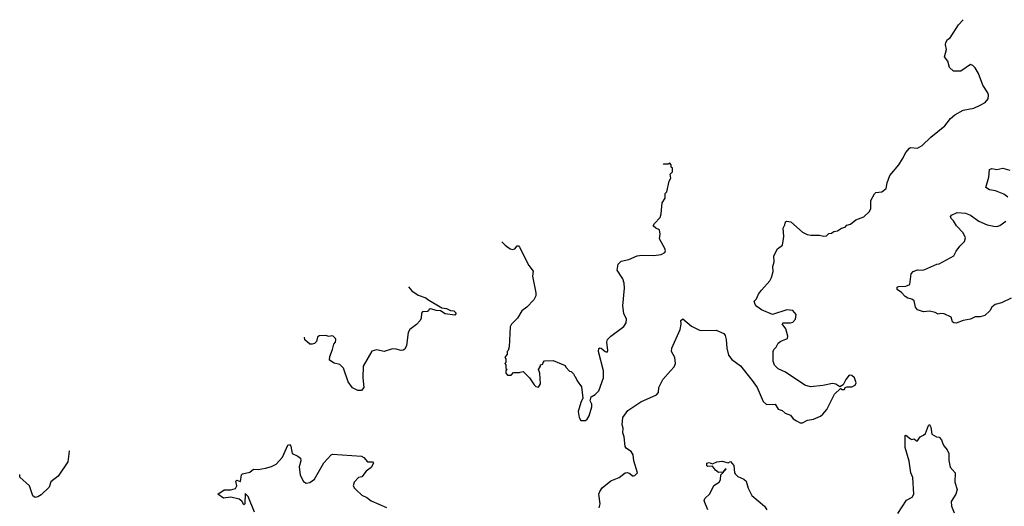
# Model space of a CAD drawing. Extents: x 2239781 to 2394849, y 665654 to 770575.
# Tile 33 of 147: x 2260565 to 2268778, y 730764 to 734825. Entities that reach past the tile are written whole.
import ezdxf

# ---------------------------------------------------------------- set-up
doc = ezdxf.new("R2010")
doc.units = 0

msp = doc.modelspace()

# ---------------------------------------------------------------- linework, layer by layer
at = {"layer": '0CON10XD'}
for points in [[(2265993.8, 731895), (2266025, 731927.5), (2266033.8, 731955), (2266028.8, 732005), (2266002.5, 732055), (2266003.3, 732085), (2266075, 732240), (2266082.5, 732285), (2266080, 732315), (2266095, 732330), (2266167.7, 732267.7), (2266234.2, 732234.2), (2266255, 732230), (2266375, 732233.8), (2266437.7, 732207.7), (2266449.5, 732189.5), (2266458.8, 732155), (2266462, 732085), (2266476.7, 732025), (2266505, 731990), (2266577.7, 731937.7), (2266674.1, 731814.1), (2266716.2, 731755), (2266765, 731637.5), (2266795, 731613.3), (2266866.1, 731616.1), (2266892.5, 731575), (2266923.6, 731563.6), (2266950.5, 731540.5), (2266993.6, 731523.6), (2267016.7, 731495), (2267045, 731476.2), (2267075, 731461.2), (2267095, 731460), (2267135, 731482.5), (2267185, 731492.5), (2267245, 731517.5), (2267265, 731532.5), (2267297.3, 731572.7), (2267338.8, 731655), (2267361.2, 731698.8), (2267411.7, 731748.3), (2267425, 731740), (2267445, 731740), (2267450, 731755), (2267465, 731762.5), (2267505, 731760), (2267532.5, 731775), (2267543.3, 731795), (2267527.5, 731835), (2267505, 731856.7), (2267485, 731857.5), (2267455, 731822.5), (2267433, 731777), (2267405, 731760), (2267373.3, 731783.3), (2267345, 731790), (2267265, 731772), (2267160.5, 731760.5), (2267115, 731776.2), (2266952.5, 731885), (2266891.7, 731911.7), (2266861.7, 731941.7), (2266850, 731975), (2266850, 732055), (2266856.4, 732073.6), (2266875, 732092.5), (2266892.5, 732125), (2266915, 732143.3), (2266970, 732165), (2266972.5, 732185), (2266956, 732245), (2266923.6, 732286.4), (2266933.9, 732296.1), (2266994.1, 732294.1), (2267015, 732300), (2267036.7, 732325), (2267042.5, 732365), (2267015, 732397.5), (2266965, 732402.5), (2266845, 732363.8), (2266753.2, 732403.2), (2266712.9, 732432.9), (2266699.3, 732449.3), (2266690, 732475), (2266710, 732495), (2266727.5, 732535), (2266751.7, 732568.3), (2266822.5, 732645), (2266836.4, 732673.6), (2266850, 732725), (2266846.7, 732765), (2266858.8, 732805), (2266856.2, 732855), (2266887, 732913), (2266926.2, 732943.8), (2266940, 733015), (2266932.5, 733085), (2266947, 733113), (2266951.7, 733138.3), (2266965, 733142.5), (2266998.3, 733138.3), (2267095, 733052.5), (2267133.6, 733033.6), (2267165, 733026.7), (2267235, 733027.5), (2267268.3, 733018.3), (2267295, 733020), (2267315, 733040), (2267337, 733043), (2267355, 733057.5), (2267387, 733063), (2267420, 733085), (2267450, 733095), (2267465, 733110), (2267495, 733120), (2267540, 733155), (2267605, 733181.2), (2267654, 733225), (2267665, 733250), (2267665.6, 733315), (2267695, 733371.2), (2267705.9, 733384.1), (2267755, 733388), (2267792.5, 733415), (2267800, 733465), (2267824.1, 733525.9), (2267896.7, 733615), (2267928.8, 733665), (2267955, 733717.5), (2267987, 733753), (2267995, 733757.5), (2268055, 733753.3), (2268092.5, 733775), (2268165.8, 733844.2), (2268281.7, 733938.3), (2268328.3, 734001.7), (2268365, 734031.2), (2268435, 734069.2), (2268522.3, 734087.7), (2268577.7, 734112.3), (2268617.5, 734135), (2268642.5, 734165), (2268646.7, 734195), (2268640, 734215), (2268599.3, 734279.3), (2268563.3, 734375), (2268534.1, 734424.1), (2268515, 734443.3), (2268495, 734450), (2268415, 734396.2), (2268355, 734396.7), (2268321.2, 734425), (2268307.9, 734477.9), (2268280, 734515), (2268296.7, 734575), (2268286.7, 734615), (2268290, 734635), (2268305, 734660), (2268327.5, 734675), (2268395, 734782.5), (2268433.4, 734825.1)], [(2264585.7, 732971.8), (2264615, 732942.5), (2264655, 732913.3), (2264675, 732906.7), (2264695, 732912.5), (2264715, 732937.5), (2264725, 732937.5), (2264735, 732927.5), (2264812.5, 732775), (2264846.4, 732726.4), (2264843.3, 732685), (2264870, 732545), (2264869.3, 732520.7), (2264852.3, 732487.7), (2264793.9, 732426.1), (2264752.5, 732395), (2264716.1, 732333.9), (2264667.5, 732285), (2264657, 732263), (2264647.5, 732095), (2264640, 732065), (2264630, 732055), (2264630, 732035), (2264610, 732005), (2264620, 731995), (2264620, 731965), (2264610, 731955), (2264620, 731945), (2264620, 731915), (2264630, 731905), (2264620, 731895), (2264620, 731875), (2264635, 731860), (2264665, 731860), (2264685, 731880), (2264735, 731880), (2264740, 731885), (2264765, 731890), (2264816.4, 731836.4), (2264857, 731777), (2264870, 731765), (2264891.7, 731758.3), (2264907.5, 731785), (2264902.5, 731875), (2264892.5, 731905), (2264910, 731935), (2264910, 731945), (2264928.3, 731951.7), (2264930, 731965), (2264941.7, 731978.3), (2265015, 731980), (2265115, 731940), (2265120, 731925), (2265151.7, 731891.7), (2265165, 731890), (2265188.3, 731868.3), (2265190, 731855), (2265198.3, 731848.3), (2265215, 731810), (2265251.7, 731761.7), (2265263, 731667), (2265245, 731630), (2265223.8, 731555), (2265232.5, 731505), (2265245, 731480), (2265285, 731480), (2265299.3, 731490.7), (2265315, 731520), (2265336.7, 731595), (2265336.4, 731616.4), (2265322.5, 731645), (2265331.2, 731678.8), (2265365, 731696.7), (2265395, 731726.7), (2265435.6, 731835), (2265434.3, 731895.7), (2265392.5, 732055), (2265395, 732080), (2265405, 732087.5), (2265415, 732083.3), (2265447.5, 732055), (2265465, 732050), (2265470, 732065), (2265463.3, 732135), (2265468.8, 732155), (2265495.7, 732184.3), (2265603.8, 732265), (2265624, 732295), (2265625.8, 732325), (2265604.4, 732374.4), (2265597, 732437), (2265610.6, 732585), (2265607.8, 732625), (2265595, 732663.8), (2265549.2, 732735), (2265556.2, 732785), (2265580.5, 732809.5), (2265645, 732822.5), (2265715.7, 732854.3), (2265755, 732860.8), (2265855, 732856.7), (2265915, 732866.7), (2265945, 732882.5), (2265952.5, 732895), (2265946.7, 732916.7), (2265902.5, 732995), (2265906.7, 733035), (2265901.7, 733071.7), (2265870, 733085), (2265850, 733105), (2265860, 733125), (2265908, 733175), (2265916.7, 733205), (2265923, 733297), (2265950, 733335), (2265950, 733375), (2265961.7, 733388.3), (2265983, 733477), (2265997, 733503), (2265990, 733535), (2266010, 733555), (2266010, 733585), (2266000, 733595), (2266000, 733615), (2265988.3, 733628.3), (2265975, 733620), (2265935, 733620), (2265932.6, 733621.2)], [(2268808, 733345), (2268775, 733369.2), (2268705, 733395.8), (2268654.2, 733404.2), (2268622.5, 733425), (2268648.3, 733511.7), (2268653.9, 733576.1), (2268675, 733583.8), (2268715.8, 733574.2), (2268765, 733586), (2268825, 733570)], [(2268835, 732502.5), (2268755, 732462.9), (2268702, 732448), (2268673.8, 732425), (2268658, 732395), (2268615, 732357.5), (2268575, 732344.3), (2268535, 732346.7), (2268495, 732326.2), (2268435, 732316), (2268375, 732291.4), (2268357.5, 732295), (2268346.7, 732305), (2268333.6, 732343.6), (2268275, 732370), (2268246.1, 732373.9), (2268225, 732367.5), (2268200.7, 732380.7), (2268155, 732393.8), (2268105, 732388), (2268055, 732402.5), (2268038, 732425), (2268025, 732478.8), (2268005, 732494.2), (2267972.4, 732502.4), (2267951.2, 732515), (2267919.2, 732549.2), (2267885, 732572.5), (2267885, 732592.5), (2267895, 732598), (2267955, 732600), (2267990, 732615), (2268001.2, 732705), (2268017.5, 732725), (2268055, 732737.5), (2268095, 732733.8), (2268115, 732740), (2268214.2, 732785.8), (2268235, 732788.8), (2268356, 732855), (2268375, 732893.3), (2268405.7, 732934.3), (2268446.2, 732975), (2268454.2, 733005), (2268435, 733046.2), (2268379.2, 733105), (2268355, 733147.5), (2268333.3, 733165), (2268328.3, 733181.7), (2268337.5, 733192.5), (2268385, 733215.7), (2268455, 733211.4), (2268495, 733192.9), (2268565, 733144.4), (2268635, 733112.5), (2268690.8, 733100.8), (2268715, 733100), (2268741.7, 733108.3), (2268790, 733145)], [(2263806.5, 732594.7), (2263835, 732561.2), (2263887.5, 732525), (2263952.5, 732505), (2263969.3, 732489.3), (2264085, 732420), (2264126, 732416), (2264157.5, 732397.5), (2264186, 732395), (2264204.4, 732375), (2264195, 732359.4), (2264115, 732369.6), (2264075, 732396.2), (2264038.3, 732398.3), (2263995, 732413.3), (2263980, 732410), (2263973.8, 732395), (2263965, 732390), (2263925, 732387.8), (2263916.7, 732375), (2263914.5, 732335.5), (2263905.5, 732314.5), (2263875, 732281.2), (2263820, 732240), (2263804.4, 732215.6), (2263792, 732105), (2263777.5, 732075), (2263764.1, 732065.9), (2263745.8, 732064.2), (2263705, 732076.9), (2263675, 732078), (2263605, 732055.6), (2263540.9, 732069.1), (2263502.3, 732057.7), (2263430.5, 731935), (2263428.1, 731835), (2263433.9, 731756.1), (2263415, 731730), (2263385, 731730), (2263341.7, 731751.7), (2263305, 731803.3), (2263265, 731916.7), (2263235, 731946.7), (2263188.3, 731958.3), (2263150, 731985), (2263151.2, 732015), (2263173.8, 732073.8), (2263183.6, 732116.4), (2263197.5, 732135), (2263202.5, 732155), (2263200, 732165), (2263180, 732185), (2263165, 732187.5), (2263145, 732180), (2263115, 732190), (2263062.3, 732187.7), (2263050, 732175), (2263040.5, 732139.5), (2263025, 732124), (2263005, 732116.2), (2262985, 732116.7), (2262944.3, 732154.3), (2262941.2, 732176)], [(2265398.6, 730751.4), (2265405.5, 730784.5), (2265396.5, 730865), (2265402.6, 730887.4), (2265422.2, 730917.8), (2265494.5, 730975.5), (2265565, 731003.3), (2265615, 731042.5), (2265635, 731047.5), (2265655, 731037.5), (2265675, 731017.5), (2265685, 731017.5), (2265695, 731020), (2265717.5, 731045), (2265688, 731145), (2265682.5, 731195), (2265665, 731221.2), (2265625.7, 731245.7), (2265614.2, 731264.2), (2265607.1, 731345), (2265596.4, 731376.4), (2265597.8, 731415), (2265589.5, 731445), (2265596, 731505), (2265636.7, 731565), (2265745, 731635.6), (2265876.7, 731695), (2265893.8, 731715), (2265896.2, 731755), (2265928.8, 731821.2), (2265993.8, 731895)], [(2267888.8, 730705), (2267962.5, 730815), (2268009.3, 730840.7), (2268022.5, 730865), (2268016, 731005), (2267997.5, 731045), (2267985, 731140), (2267950, 731255), (2267950, 731355), (2267955, 731357.5), (2267995, 731326.7), (2268005, 731322.5), (2268026.4, 731326.4), (2268045, 731310), (2268055, 731310), (2268076.7, 731345), (2268105, 731356.7), (2268119.4, 731370.6), (2268145, 731437.5), (2268155, 731446.7), (2268163.8, 731425), (2268172.5, 731365), (2268213, 731343), (2268235, 731340), (2268255, 731320), (2268264, 731285), (2268276.2, 731265), (2268301.2, 731235), (2268316, 731205), (2268316.4, 731146.4), (2268325, 731090), (2268366.7, 731045), (2268366.2, 730965), (2268383.3, 730905), (2268373.6, 730866.4), (2268334, 730805), (2268336.2, 730765), (2268360.5, 730710.5)], [(2260975, 731228), (2260976.7, 731223.3), (2260966.2, 731135), (2260884.5, 731015.5), (2260825, 730967.5), (2260809.2, 730925), (2260745, 730859.2), (2260715, 730842.5), (2260695, 730838.8), (2260675, 730852.5), (2260645.4, 730935.4), (2260566.4, 731006.4), (2260564.5, 731031)], [(2262523.3, 730715), (2262471.2, 730845), (2262445, 730870), (2262442.5, 730785), (2262435, 730777.5), (2262418, 730808), (2262395, 730823.8), (2262325, 730839.4), (2262265, 730832.5), (2262217.5, 730865), (2262269.5, 730900.5), (2262325, 730901.9), (2262365, 730912), (2262375.8, 730935), (2262366.7, 730975), (2262375, 730983.3), (2262402.5, 730972.5), (2262407.5, 730972.5), (2262414.2, 731025.8), (2262424.1, 731035.9), (2262485, 731050), (2262515, 731073.3), (2262555, 731072), (2262615, 731081.2), (2262665, 731096.2), (2262705, 731116.7), (2262756.7, 731175), (2262802, 731275), (2262815, 731278.8), (2262825.8, 731265.8), (2262837.5, 731205), (2262883.6, 731183.6), (2262906.7, 731165), (2262908.8, 731145), (2262896.2, 731095), (2262903.8, 731025), (2262931.7, 730971.7), (2262955, 730957.5), (2262985, 730963.3), (2263025, 730990), (2263101.7, 731128.3), (2263163.8, 731195), (2263175, 731200), (2263415, 731184), (2263435, 731171.2), (2263465, 731136.7), (2263507.5, 731135), (2263516.1, 731123.9), (2263495, 731087.5), (2263455, 731056.7), (2263419.3, 731010.7), (2263390, 731005), (2263353.8, 730965), (2263346, 730935), (2263356.2, 730915), (2263372.4, 730902.4), (2263417.6, 730857.6), (2263458.9, 730838.9), (2263495, 730810), (2263623.3, 730755)], [(2266303.8, 730735), (2266275, 730810), (2266279.5, 730830.5), (2266320.3, 730869.7), (2266355, 730936.7), (2266400, 730965), (2266410, 730985), (2266413, 731027), (2266457.5, 731075), (2266451.7, 731078.3), (2266430, 731050), (2266395, 731046.7), (2266367.5, 731065), (2266345, 731100), (2266305, 731096.7), (2266295, 731102.5), (2266297.5, 731125), (2266315, 731130), (2266345, 731120), (2266380, 731135), (2266425, 731140), (2266473, 731127), (2266495, 731137.5), (2266521.2, 731105), (2266526.7, 731045), (2266533.3, 731035), (2266555, 731014.2), (2266605, 730991.2), (2266623.8, 730975), (2266642.5, 730915), (2266671.2, 730855), (2266776.7, 730765), (2266796.2, 730735)]]:
    msp.add_lwpolyline(points, dxfattribs=at)

doc.saveas('drawing.dxf')
